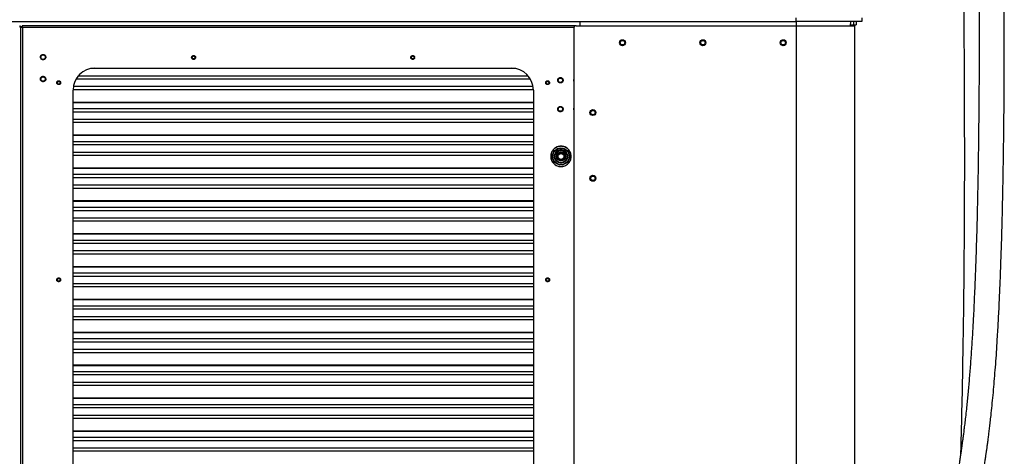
# Model space of a CAD drawing. Header units: millimetres. Extents: x 1141 to 9683, y 1625 to 6203.
# Tile 110 of 118: x 8176 to 9524, y 2547 to 3145. Entities that reach past the tile are written whole.
import ezdxf

# ---------------------------------------------------------------- set-up
doc = ezdxf.new("R2010")
doc.units = ezdxf.units.MM
doc.header["$LTSCALE"] = 25

msp = doc.modelspace()

# ---------------------------------------------------------------- linework, layer by layer
at = {"color": 7, "linetype": 'Continuous', "lineweight": 25}
for p, q in [((7112.8, 3142.5), (9238.8, 3142.5)), ((8942.8, 3142.5), (8942.8, 3136.7)), ((9238.8, 3142.5), (9238.8, 3147.3)), ((9328.8, 3142.5), (9238.8, 3142.5)), ((9238.8, 3142.5), (9238.8, 3136.7)), ((9313.4, 3142.5), (9312.8, 3136.7)), ((9317.6, 3142.5), (9317.6, 3137.8)), ((9321, 3142.5), (9321, 3137.8)), ((9328.8, 3147.3), (9328.8, 3142.5)), ((8176.4, 3136.5), (8176.5, 3136.5)), ((8176.5, 3136.5), (8176.5, 3134.5)), ((8176.5, 3136.5), (8177.2, 3136.5)), ((8177.3, 3134.5), (8176.5, 3134.5)), ((8177.3, 3134.5), (8177.3, 1777.2)), ((8177.3, 3134.5), (8179.4, 3134.5)), ((8179.4, 3134.9), (8177.6, 3134.9)), ((8178.4, 3134.9), (8178.4, 3134.5)), ((8179.4, 3134.5), (8180, 3134.5)), ((8937.5, 3136.6), (8179.7, 3136.6)), ((8180, 3134.5), (8180, 1777.2)), ((8180, 3134.5), (8935, 3134.5)), ((8934.8, 3133.7), (8934.8, 1777.7)), ((8937.8, 3136.7), (9238.8, 3136.7)), ((9238.8, 3136.7), (9238.8, 1774.7)), ((9238.8, 3136.7), (9318.8, 3136.7)), ((9312.9, 3137.8), (9317.6, 3137.8)), ((9316.8, 3137.8), (9316.8, 3136.7)), ((9317.6, 3137.8), (9321, 3137.8)), ((9318.8, 3137.8), (9318.8, 3136.7)), ((9318.8, 3136.7), (9318.8, 1774.7)), ((8854.7, 3078.1), (8273.8, 3078.1)), ((8279.3, 3078.6), (8849.3, 3078.6)), ((8875.4, 3063.4), (8253.2, 3063.4)), ((8872.4, 3067.7), (8256.1, 3067.7)), ((8934.6, 3062), (8934.8, 3063.1)), ((8934.8, 3060.9), (8934.6, 3062)), ((8879.3, 3048.9), (8249.3, 3048.9)), ((8249.3, 1863.6), (8249.3, 3048.6)), ((8878.9, 3053.2), (8249.6, 3053.2)), ((8879.3, 3048.6), (8879.3, 1863.6)), ((8879.3, 3031.6), (8249.3, 3031.6)), ((8879.3, 3031.1), (8249.3, 3031.1)), ((8879.3, 3022.7), (8249.3, 3022.7)), ((8934.6, 3022.4), (8934.8, 3023.5)), ((8934.8, 3021.4), (8934.6, 3022.4)), ((8879.3, 3018.4), (8249.3, 3018.4)), ((8879.3, 3008.2), (8249.3, 3008.2)), ((8879.3, 3003.9), (8249.3, 3003.9)), ((8879.3, 2986.6), (8249.3, 2986.6)), ((8879.3, 2986.1), (8249.3, 2986.1)), ((8879.3, 2977.7), (8249.3, 2977.7)), ((8879.3, 2973.4), (8249.3, 2973.4)), ((8879.3, 2963.2), (8249.3, 2963.2)), ((8879.3, 2958.8), (8249.3, 2958.8)), ((8912.1, 2957.1), (8912.7, 2957.2)), ((8913.3, 2959.9), (8912.7, 2960.2)), ((8913.3, 2955.4), (8912.7, 2955.1)), ((8914.1, 2961.8), (8914.5, 2961.2)), ((8914.1, 2953.5), (8914.5, 2954.1)), ((8917.1, 2962.1), (8917.1, 2962.7)), ((8917.1, 2952.6), (8917.1, 2953.2)), ((8919.7, 2961.2), (8920.1, 2961.8)), ((8919.7, 2954.1), (8920.1, 2953.5)), ((8921.5, 2960.2), (8921, 2959.9)), ((8921.5, 2955.1), (8921, 2955.4)), ((8921.5, 2958.1), (8922.2, 2958.2)), ((8879.3, 2941.6), (8249.3, 2941.6)), ((8879.3, 2941.1), (8249.3, 2941.1)), ((8914.4, 2944), (8919.8, 2944.1)), ((8879.3, 2932.7), (8249.3, 2932.7)), ((8879.3, 2928.4), (8249.3, 2928.4)), ((8879.3, 2918.1), (8249.3, 2918.1)), ((8879.3, 2913.8), (8249.3, 2913.8)), ((8879.3, 2896.6), (8249.3, 2896.6)), ((8879.3, 2896.1), (8249.3, 2896.1)), ((8879.3, 2887.7), (8249.3, 2887.7)), ((8879.3, 2883.3), (8249.3, 2883.3)), ((8879.3, 2873.1), (8249.3, 2873.1)), ((8879.3, 2868.8), (8249.3, 2868.8)), ((8879.3, 2851.6), (8249.3, 2851.6)), ((8879.3, 2851.1), (8249.3, 2851.1)), ((8879.3, 2842.7), (8249.3, 2842.7)), ((8879.3, 2838.3), (8249.3, 2838.3)), ((8879.3, 2828.1), (8249.3, 2828.1)), ((8879.3, 2823.8), (8249.3, 2823.8)), ((8879.3, 2806.6), (8249.3, 2806.6)), ((8879.3, 2806.1), (8249.3, 2806.1)), ((8879.3, 2797.6), (8249.3, 2797.6)), ((8879.3, 2793.3), (8249.3, 2793.3)), ((8879.3, 2783.1), (8249.3, 2783.1)), ((8879.3, 2778.8), (8249.3, 2778.8)), ((8879.3, 2761.5), (8249.3, 2761.5)), ((8879.3, 2761), (8249.3, 2761)), ((8879.3, 2752.6), (8249.3, 2752.6)), ((8879.3, 2748.3), (8249.3, 2748.3)), ((8879.3, 2738.1), (8249.3, 2738.1)), ((8879.3, 2733.8), (8249.3, 2733.8)), ((8879.3, 2716.5), (8249.3, 2716.5)), ((8879.3, 2716), (8249.3, 2716)), ((8879.3, 2707.6), (8249.3, 2707.6)), ((8879.3, 2703.3), (8249.3, 2703.3)), ((8879.3, 2693.1), (8249.3, 2693.1)), ((8879.3, 2688.7), (8249.3, 2688.7)), ((8879.3, 2671.5), (8249.3, 2671.5)), ((8879.3, 2671), (8249.3, 2671)), ((8879.3, 2662.6), (8249.3, 2662.6)), ((8879.3, 2658.3), (8249.3, 2658.3)), ((8879.3, 2648), (8249.3, 2648)), ((8879.3, 2643.7), (8249.3, 2643.7)), ((8879.3, 2626.5), (8249.3, 2626.5)), ((8879.3, 2626), (8249.3, 2626)), ((8879.3, 2617.6), (8249.3, 2617.6)), ((8879.3, 2613.2), (8249.3, 2613.2)), ((8879.3, 2603), (8249.3, 2603)), ((8879.3, 2598.7), (8249.3, 2598.7)), ((8879.3, 2581.5), (8249.3, 2581.5)), ((8879.3, 2581), (8249.3, 2581)), ((8879.3, 2572.6), (8249.3, 2572.6)), ((8879.3, 2568.2), (8249.3, 2568.2)), ((8879.3, 2558), (8249.3, 2558)), ((8879.3, 2553.7), (8249.3, 2553.7))]:
    msp.add_line(p, q, dxfattribs=at)
at = {"color": 7, "linetype": 'Continuous', "lineweight": 25, "flags": 128}
for points in [[(8917.1, 2943.6), (8914.9, 2943.8), (8914.8, 2943.8)], [(8920.4, 2944), (8919.4, 2943.8), (8917.1, 2943.6)]]:
    msp.add_lwpolyline(points, dxfattribs=at)
at = {"color": 7, "linetype": 'Continuous', "lineweight": 25}
for centre, radius in [((9001.3, 3113.4), 4.1), ((9001.3, 3113.4), 3), ((9111.3, 3113.4), 4.1), ((9111.3, 3113.4), 3), ((9221.2, 3113.4), 4.1), ((9221.2, 3113.4), 3), ((8208.3, 3093.6), 3), ((8414.3, 3093.2), 2), ((8714.3, 3093.2), 2), ((8208.3, 3063.6), 3), ((8229.7, 3058.6), 2), ((8898.8, 3058.6), 2), ((8916.3, 3062), 3), ((8916.3, 3022.4), 3), ((8960.8, 3017.7), 4.1), ((8960.8, 3017.7), 3), ((8917.1, 2957.6), 11.7), ((8917.1, 2957.6), 11.1), ((8917.1, 2957.6), 8.75), ((8917.1, 2957.6), 8.74), ((8917.1, 2957.6), 8.72), ((8917.1, 2957.6), 8.51), ((8917.1, 2957.6), 8.26), ((8917.1, 2957.6), 6.21), ((8917.1, 2957.6), 5.96), ((8917.1, 2957.6), 4.45), ((8917.1, 2957.6), 4.07), ((8960.8, 2927.7), 4.1), ((8960.8, 2927.7), 3), ((8229.7, 2788.6), 2), ((8898.8, 2788.6), 2)]:
    msp.add_circle(centre, radius, dxfattribs=at)
for centre, radius, start, end in [((8937.8, 3133.7), 3, 90, 180), ((8279.3, 3048.6), 30, 90, 180), ((8849.3, 3048.6), 30, 0, 90), ((8917.1, 2957.6), 14, 53.6518, 131.691), ((8917.1, 2957.6), 5.08, 150, 186), ((8917.1, 2957.6), 5.08, 210, 234), ((8917.1, 2957.6), 5.08, 90, 126), ((8917.1, 2957.6), 5.08, 270, 306), ((8917.1, 2957.6), 5.08, 30, 54), ((8917.1, 2957.6), 5.08, 330, 6)]:
    msp.add_arc(centre, radius, start, end, dxfattribs=at)
for points, knots in [([(9453.2, 3941.7), (9453.3, 3941), (9453.5, 3939.1), (9453.9, 3935.2), (9454.4, 3930), (9455, 3923.9), (9455.7, 3916.9), (9456.5, 3909), (9457.3, 3900.3), (9458.2, 3890.8), (9459.1, 3880.6), (9460, 3869.5), (9461, 3858.9), (9461.8, 3848.9), (9462.5, 3839.7), (9463.3, 3830.3), (9464, 3821.4), (9464.6, 3813.5), (9465.1, 3806.8), (9465.5, 3800.9), (9465.9, 3795.9), (9466.2, 3791.9), (9466.4, 3788.7), (9466.6, 3785.9), (9466.8, 3783.2), (9467.1, 3780.2), (9467.3, 3776.5), (9467.6, 3772), (9468, 3766.7), (9468.4, 3760.5), (9468.9, 3753.7), (9469.4, 3746.7), (9470, 3737.2), (9470.8, 3725.4), (9471.6, 3711.5), (9472.4, 3698.6), (9473.2, 3685.5), (9474, 3671.7), (9474.9, 3656.4), (9475.8, 3640.3), (9476.7, 3623.2), (9477.6, 3605.1), (9478.5, 3585.9), (9479.4, 3565.8), (9480.3, 3545.3), (9481.2, 3524.5), (9482, 3503.5), (9482.8, 3481.7), (9483.6, 3459.2), (9484.4, 3436.3), (9485.1, 3413.1), (9485.9, 3384.2), (9486.7, 3349.7), (9487.6, 3309.3), (9488.2, 3268.2), (9488.8, 3226.5), (9489.1, 3184.3), (9489.4, 3138.9), (9489.4, 3090.5), (9489.1, 3039), (9488.6, 2987.1), (9488, 2940.9), (9487.2, 2900.7), (9486.4, 2866.7), (9485.4, 2833.4), (9484.3, 2801), (9483, 2769.5), (9481.7, 2741.1), (9480.3, 2715.9), (9478.9, 2693.8), (9477.4, 2672.5), (9475.8, 2652.2), (9474.1, 2632.8), (9472.5, 2616.5), (9471.1, 2603.5), (9469.9, 2593.9), (9468.9, 2585.6), (9468.1, 2578.5), (9467.3, 2572.6), (9466.7, 2568.1), (9466.2, 2564.9), (9466, 2562.9), (9465.8, 2561.6), (9465.6, 2560.5), (9465.4, 2558.9), (9465, 2556.1), (9464.4, 2551.9), (9463.6, 2546.3), (9462.6, 2539.9), (9461.4, 2532.7), (9459.8, 2523.1), (9457.7, 2511), (9454.9, 2496.8), (9451.9, 2482.4), (9448.7, 2468), (9445.1, 2453.6), (9441.3, 2439.2), (9437.5, 2426.1), (9433.8, 2414.1), (9430.3, 2403.5), (9426.7, 2393.5), (9423.3, 2384.5), (9420.1, 2376.2), (9417, 2368.6), (9413.8, 2361.3), (9410.6, 2354.2), (9407.4, 2347.4), (9404.2, 2340.8), (9400.6, 2333.8), (9396.6, 2326), (9391.9, 2317.5), (9387, 2308.7), (9381.8, 2299.8), (9376.5, 2291.1), (9371.2, 2282.5), (9366, 2274.1), (9360.8, 2266), (9355.4, 2257.3), (9349.6, 2248.1), (9343.6, 2238.4), (9338.4, 2229.8), (9335, 2224.1), (9333.5, 2221.6), (9333.3, 2221.2)], [0, 0, 0, 0, 0.0047595, 0.0142186, 0.0237003, 0.0332044, 0.0427423, 0.0523284, 0.0619253, 0.0714637, 0.080968, 0.0904644, 0.099979, 0.1066644, 0.1133802, 0.1201351, 0.1268693, 0.1317193, 0.1360717, 0.139922, 0.143265, 0.1456097, 0.1476119, 0.1492693, 0.150808, 0.1526936, 0.1549425, 0.157558, 0.1608635, 0.1646244, 0.1687799, 0.1728964, 0.1768951, 0.1853856, 0.1932574, 0.200487, 0.2070506, 0.2149475, 0.2232255, 0.2319197, 0.2410472, 0.2506259, 0.2606746, 0.2712126, 0.2822599, 0.2926308, 0.3034441, 0.314715, 0.3262932, 0.3380022, 0.3498395, 0.3618019, 0.3819639, 0.4024469, 0.4232329, 0.4443034, 0.4656362, 0.4872105, 0.5129198, 0.5389034, 0.5651277, 0.5914202, 0.608803, 0.6259557, 0.6427881, 0.6592167, 0.6751644, 0.6905608, 0.7022289, 0.7134877, 0.7243112, 0.7346769, 0.7445884, 0.7540693, 0.7597309, 0.7646955, 0.7689971, 0.7726657, 0.7757263, 0.7781996, 0.7796792, 0.7808433, 0.7813084, 0.7817506, 0.7825397, 0.7837419, 0.7862301, 0.7891728, 0.7925537, 0.7963541, 0.8005539, 0.8079874, 0.8157183, 0.8235947, 0.8315954, 0.8397026, 0.8479018, 0.8561827, 0.862743, 0.8692968, 0.8754589, 0.8811782, 0.8864824, 0.891395, 0.8959353, 0.9011007, 0.9057367, 0.9100988, 0.9149533, 0.920619, 0.9268692, 0.9336981, 0.9402828, 0.9471173, 0.9537715, 0.9602426, 0.9665397, 0.9726705, 0.9802431, 0.9875672, 0.9946849, 0.9991774, 1, 1, 1, 1]), ([(9333.5, 2146.5), (9334.5, 2148.8), (9337.1, 2154.7), (9341.5, 2163.8), (9347.1, 2175), (9353.4, 2186.8), (9360.3, 2199.2), (9367.2, 2210.8), (9373.9, 2221.9), (9380.5, 2232.6), (9388.2, 2244.7), (9396.8, 2258.4), (9406.2, 2273.5), (9415.3, 2288.8), (9424.1, 2304.2), (9432.4, 2320), (9440.1, 2335.7), (9447.1, 2351.3), (9452.9, 2365.4), (9457.7, 2377.8), (9461.7, 2388.8), (9465.6, 2400.3), (9469.5, 2412.5), (9473.4, 2425.7), (9477.1, 2439.3), (9480.6, 2453.2), (9484, 2467.5), (9486.8, 2480.5), (9489.1, 2492), (9490.9, 2501.4), (9492.6, 2510.5), (9494.1, 2519), (9495.4, 2526.9), (9496.6, 2534), (9497.5, 2540.3), (9498.4, 2545.7), (9498.9, 2549.7), (9499.4, 2552.6), (9499.6, 2554.6), (9499.9, 2556.4), (9500.2, 2558.2), (9500.4, 2560.2), (9500.8, 2562.6), (9501.2, 2565.5), (9501.6, 2568.9), (9502.2, 2573.3), (9502.9, 2579), (9503.8, 2586), (9504.7, 2594.1), (9505.8, 2604.3), (9507.1, 2616.6), (9508.5, 2630.9), (9509.9, 2645.8), (9511.1, 2661.2), (9512.4, 2677.3), (9513.5, 2693.9), (9514.7, 2713.4), (9516, 2735.8), (9517.2, 2761.2), (9518.3, 2787.6), (9519.4, 2816.5), (9520.4, 2848), (9521.3, 2882), (9522, 2916.8), (9522.6, 2952), (9523.1, 2987.4), (9523.5, 3022.5), (9523.7, 3056.7), (9523.8, 3089.9), (9523.8, 3121.9), (9523.8, 3152.8), (9523.6, 3182.6), (9523.4, 3210.9), (9523.1, 3237.6), (9522.8, 3262.9), (9522.4, 3287.3), (9522, 3310.9), (9521.6, 3332.9), (9521.1, 3353.4), (9520.7, 3372.6), (9520.2, 3391.3), (9519.7, 3410.1), (9519.1, 3429.5), (9518.4, 3450), (9517.7, 3471.3), (9516.9, 3494), (9516, 3517.7), (9515, 3542.6), (9513.9, 3568.1), (9512.7, 3594.1), (9511.3, 3620.5), (9510.1, 3644.7), (9508.9, 3666.1), (9507.8, 3684.4), (9506.8, 3701.6), (9505.8, 3717.6), (9505, 3730.6), (9504.3, 3740.7), (9503.8, 3748.4), (9503.3, 3755.7), (9502.9, 3762.7), (9502.4, 3769.1), (9502, 3774.6), (9501.7, 3779), (9501.5, 3782.3), (9501.3, 3784.7), (9501.2, 3787), (9501, 3789.5), (9500.7, 3792.7), (9500.5, 3796.7), (9500.1, 3801.6), (9499.7, 3807.5), (9499.2, 3814.1), (9498.6, 3821.4), (9498, 3829.4), (9497.3, 3837.9), (9496.6, 3847), (9495.8, 3856.4), (9495, 3865.8), (9494.2, 3874.8), (9493.4, 3884.1), (9492.6, 3893.4), (9491.7, 3902.7), (9490.9, 3911), (9490.2, 3918.5), (9489.6, 3925.1), (9488.9, 3931.4), (9488.6, 3935), (9488.4, 3936.9)], [0, 0, 0, 0, 0.004231, 0.010729, 0.017044, 0.025769, 0.034217, 0.042427, 0.050427, 0.058241, 0.065882, 0.077571, 0.088887, 0.099837, 0.111172, 0.122102, 0.132627, 0.142739, 0.152428, 0.159012, 0.165426, 0.172097, 0.179129, 0.186554, 0.194403, 0.201693, 0.20937, 0.217466, 0.222448, 0.22749, 0.23222, 0.236584, 0.240688, 0.24436, 0.24758, 0.25033, 0.252595, 0.253759, 0.254686, 0.255665, 0.256451, 0.257462, 0.258699, 0.260165, 0.261865, 0.263803, 0.266866, 0.270403, 0.274433, 0.278976, 0.285759, 0.292895, 0.300291, 0.307958, 0.315902, 0.324114, 0.332589, 0.344651, 0.357163, 0.370093, 0.383408, 0.399702, 0.41641, 0.433447, 0.45072, 0.46813, 0.48544, 0.502211, 0.518422, 0.534085, 0.549212, 0.563814, 0.577903, 0.590728, 0.603119, 0.615085, 0.626637, 0.637784, 0.64752, 0.656941, 0.666053, 0.675143, 0.68476, 0.694892, 0.705512, 0.716588, 0.728647, 0.741135, 0.754015, 0.767249, 0.780799, 0.794607, 0.804817, 0.814507, 0.823702, 0.832426, 0.840699, 0.845153, 0.849476, 0.85367, 0.857739, 0.861533, 0.864768, 0.867444, 0.869249, 0.870675, 0.871865, 0.873379, 0.875273, 0.877544, 0.880701, 0.884373, 0.888554, 0.89324, 0.898536, 0.904351, 0.910682, 0.917533, 0.924783, 0.931935, 0.938946, 0.948043, 0.956931, 0.965627, 0.974144, 0.982491, 0.990675, 1, 1, 1, 1]), ([(9452.4, 3899.3), (9452.4, 3899.2), (9452.5, 3895.8), (9452.7, 3888), (9453.1, 3876), (9453.5, 3862.7), (9453.9, 3848.3), (9454.4, 3832.8), (9454.9, 3816.2), (9455.4, 3798.4), (9456, 3780), (9456.5, 3760.9), (9457.1, 3741.3), (9457.6, 3720.8), (9458.2, 3699.7), (9458.8, 3678.2), (9459.4, 3655.6), (9460, 3632.1), (9460.6, 3607.7), (9461.2, 3583.9), (9461.7, 3560.4), (9462.2, 3537.5), (9462.7, 3515.2), (9463.2, 3494), (9463.6, 3474), (9464, 3455.2), (9464.3, 3438.8), (9464.6, 3424.7), (9464.8, 3412.7), (9465, 3401.2), (9465.2, 3389.8), (9465.4, 3378.4), (9465.7, 3357), (9466.3, 3325.3), (9466.9, 3282.9), (9467.4, 3243.3), (9467.8, 3206.5), (9468.2, 3172.6), (9468.5, 3138.1), (9468.7, 3102.9), (9468.9, 3066.6), (9469.1, 3029.3), (9469.1, 2990.9), (9469.2, 2951.4), (9469.1, 2910.9), (9468.9, 2869.5), (9468.7, 2827.2), (9468.3, 2784), (9467.8, 2740.1), (9467, 2689.7), (9466, 2632.9), (9464.9, 2583.8), (9464.1, 2555.6), (9463.9, 2548.4)], [0, 0, 0, 0, 0.0004159, 0.0127941, 0.0254101, 0.0383217, 0.051583, 0.0652436, 0.0793483, 0.0939374, 0.1090463, 0.1236442, 0.1387431, 0.1543614, 0.1704426, 0.1864527, 0.2022446, 0.2205168, 0.2383552, 0.2556921, 0.2724634, 0.2892893, 0.3053715, 0.3206519, 0.3350782, 0.3486026, 0.3611829, 0.3703803, 0.378955, 0.3870467, 0.3951522, 0.4033097, 0.4115183, 0.4412401, 0.471567, 0.5024592, 0.5264571, 0.5507421, 0.5753107, 0.6005366, 0.6265693, 0.6533966, 0.6810025, 0.7093668, 0.7384654, 0.7682694, 0.7987452, 0.8298542, 0.8615523, 0.8937901, 0.938859, 0.9844508, 1, 1, 1, 1]), ([(8204.8, 3092.5), (8204.7, 3092.9), (8204.5, 3093.6), (8204.7, 3094.6), (8205, 3095.3), (8205.4, 3096), (8206, 3096.7), (8207.1, 3097.2), (8208.3, 3097.4), (8209.2, 3097.2), (8210, 3097), (8210.6, 3096.6), (8211.3, 3095.9), (8211.6, 3095.2), (8211.8, 3094.8)], [0, 0, 0, 0, 0.119728, 0.18418, 0.25, 0.31582, 0.380272, 0.5, 0.619728, 0.68418, 0.75, 0.81582, 0.880272, 1, 1, 1, 1]), ([(8211.8, 3094.8), (8211.9, 3094.3), (8212, 3093.6), (8211.9, 3092.7), (8211.6, 3092), (8211.2, 3091.3), (8210.5, 3090.6), (8209.5, 3090.1), (8208.3, 3089.9), (8207.3, 3090.1), (8206.6, 3090.3), (8206, 3090.7), (8205.3, 3091.4), (8205, 3092.1), (8204.8, 3092.5)], [0, 0, 0, 0, 0.1197284, 0.1841803, 0.25, 0.3158197, 0.3802716, 0.5, 0.6197284, 0.6841803, 0.75, 0.8158197, 0.8802716, 1, 1, 1, 1]), ([(8411.9, 3092.1), (8411.8, 3092.4), (8411.6, 3092.9), (8411.6, 3093.6), (8411.8, 3094.1), (8412, 3094.6), (8412.4, 3095.1), (8413.1, 3095.7), (8413.9, 3095.9), (8414.6, 3095.8), (8415.2, 3095.7), (8415.7, 3095.5), (8416.2, 3095.1), (8416.5, 3094.6), (8416.7, 3094.3)], [0, 0, 0, 0, 0.119721, 0.184893, 0.25, 0.315172, 0.380279, 0.5, 0.619721, 0.684893, 0.75, 0.815172, 0.880279, 1, 1, 1, 1]), ([(8416.7, 3094.3), (8416.8, 3094), (8417, 3093.5), (8416.9, 3092.8), (8416.8, 3092.3), (8416.6, 3091.8), (8416.1, 3091.3), (8415.5, 3090.7), (8414.6, 3090.5), (8413.9, 3090.5), (8413.4, 3090.7), (8412.9, 3090.9), (8412.3, 3091.3), (8412.1, 3091.8), (8411.9, 3092.1)], [0, 0, 0, 0, 0.1197215, 0.184893, 0.25, 0.3151715, 0.3802785, 0.5, 0.6197215, 0.684893, 0.75, 0.8151715, 0.8802785, 1, 1, 1, 1]), ([(8711.6, 3093.2), (8711.7, 3093.5), (8711.7, 3094), (8712, 3094.7), (8712.4, 3095.1), (8712.8, 3095.4), (8713.4, 3095.8), (8714.3, 3095.9), (8715.1, 3095.8), (8715.7, 3095.4), (8716.2, 3095.1), (8716.5, 3094.7), (8716.8, 3094), (8716.9, 3093.5), (8716.9, 3093.2)], [0, 0, 0, 0, 0.119721, 0.184893, 0.25, 0.315172, 0.380279, 0.5, 0.619721, 0.684893, 0.75, 0.815172, 0.880279, 1, 1, 1, 1]), ([(8716.9, 3093.2), (8716.9, 3092.9), (8716.8, 3092.3), (8716.5, 3091.7), (8716.2, 3091.3), (8715.7, 3091), (8715.1, 3090.6), (8714.3, 3090.5), (8713.4, 3090.6), (8712.8, 3091), (8712.4, 3091.3), (8712, 3091.7), (8711.7, 3092.3), (8711.7, 3092.9), (8711.6, 3093.2)], [0, 0, 0, 0, 0.119721, 0.184893, 0.25, 0.315172, 0.380279, 0.5, 0.619721, 0.684893, 0.75, 0.815172, 0.880279, 1, 1, 1, 1]), ([(8204.9, 3062.1), (8204.8, 3062.5), (8204.6, 3063.2), (8204.6, 3064.1), (8204.8, 3064.9), (8205.1, 3065.6), (8205.7, 3066.3), (8206.6, 3067.1), (8207.8, 3067.4), (8208.8, 3067.3), (8209.5, 3067.2), (8210.2, 3066.8), (8211, 3066.2), (8211.4, 3065.6), (8211.6, 3065.2)], [0, 0, 0, 0, 0.119728, 0.18418, 0.25, 0.31582, 0.380272, 0.5, 0.619728, 0.68418, 0.75, 0.81582, 0.880272, 1, 1, 1, 1]), ([(8211.6, 3065.2), (8211.8, 3064.8), (8212, 3064.1), (8212, 3063.1), (8211.8, 3062.4), (8211.5, 3061.7), (8210.9, 3061), (8209.9, 3060.2), (8208.7, 3059.9), (8207.8, 3060), (8207, 3060.1), (8206.4, 3060.5), (8205.6, 3061), (8205.2, 3061.7), (8204.9, 3062.1)], [0, 0, 0, 0, 0.1197284, 0.1841803, 0.25, 0.3158197, 0.3802716, 0.5, 0.6197284, 0.6841803, 0.75, 0.8158197, 0.8802716, 1, 1, 1, 1]), ([(8232.2, 3057.7), (8232, 3057.4), (8231.8, 3056.9), (8231.3, 3056.5), (8230.8, 3056.2), (8230.3, 3056), (8229.6, 3056), (8228.7, 3056.1), (8228, 3056.6), (8227.5, 3057.1), (8227.3, 3057.6), (8227.1, 3058.1), (8227, 3058.8), (8227.2, 3059.3), (8227.3, 3059.6)], [0, 0, 0, 0, 0.119721, 0.184893, 0.25, 0.315172, 0.380279, 0.5, 0.619721, 0.684893, 0.75, 0.815172, 0.880279, 1, 1, 1, 1]), ([(8227.3, 3059.6), (8227.4, 3059.9), (8227.7, 3060.4), (8228.2, 3060.8), (8228.7, 3061.1), (8229.2, 3061.3), (8229.9, 3061.3), (8230.7, 3061.2), (8231.5, 3060.7), (8231.9, 3060.2), (8232.2, 3059.7), (8232.3, 3059.2), (8232.4, 3058.5), (8232.3, 3058), (8232.2, 3057.7)], [0, 0, 0, 0, 0.119721, 0.184893, 0.25, 0.315172, 0.380279, 0.5, 0.619721, 0.684893, 0.75, 0.815172, 0.880279, 1, 1, 1, 1]), ([(8896.2, 3058.2), (8896.2, 3058.6), (8896.2, 3059.1), (8896.4, 3059.7), (8896.7, 3060.2), (8897, 3060.6), (8897.6, 3061), (8898.4, 3061.3), (8899.3, 3061.3), (8899.9, 3061.1), (8900.4, 3060.8), (8900.8, 3060.5), (8901.2, 3059.9), (8901.4, 3059.4), (8901.5, 3059.1)], [0, 0, 0, 0, 0.119721, 0.184893, 0.25, 0.315172, 0.380279, 0.5, 0.619721, 0.684893, 0.75, 0.815172, 0.880279, 1, 1, 1, 1]), ([(8901.5, 3059.1), (8901.5, 3058.7), (8901.5, 3058.2), (8901.3, 3057.6), (8901, 3057.1), (8900.6, 3056.7), (8900.1, 3056.3), (8899.3, 3056), (8898.4, 3056), (8897.7, 3056.2), (8897.3, 3056.5), (8896.9, 3056.8), (8896.4, 3057.4), (8896.3, 3057.9), (8896.2, 3058.2)], [0, 0, 0, 0, 0.119721, 0.184893, 0.25, 0.315172, 0.380279, 0.5, 0.619721, 0.684893, 0.75, 0.815172, 0.880279, 1, 1, 1, 1]), ([(8912.7, 3061.4), (8912.7, 3061.9), (8912.6, 3062.6), (8912.9, 3063.5), (8913.3, 3064.2), (8913.8, 3064.7), (8914.6, 3065.3), (8915.7, 3065.7), (8916.9, 3065.7), (8917.8, 3065.4), (8918.5, 3065), (8919.1, 3064.5), (8919.7, 3063.7), (8919.9, 3063), (8920, 3062.6)], [0, 0, 0, 0, 0.119728, 0.18418, 0.25, 0.31582, 0.380272, 0.5, 0.619728, 0.68418, 0.75, 0.81582, 0.880272, 1, 1, 1, 1]), ([(8920, 3062.6), (8920, 3062.1), (8920, 3061.4), (8919.7, 3060.5), (8919.3, 3059.8), (8918.8, 3059.2), (8918.1, 3058.7), (8916.9, 3058.3), (8915.7, 3058.3), (8914.8, 3058.6), (8914.2, 3059), (8913.6, 3059.5), (8913, 3060.3), (8912.8, 3061), (8912.7, 3061.4)], [0, 0, 0, 0, 0.119728, 0.18418, 0.25, 0.31582, 0.380272, 0.5, 0.619728, 0.68418, 0.75, 0.81582, 0.880272, 1, 1, 1, 1]), ([(8912.6, 3022.4), (8912.7, 3022.9), (8912.8, 3023.6), (8913.2, 3024.5), (8913.7, 3025.1), (8914.3, 3025.5), (8915.2, 3026), (8916.3, 3026.2), (8917.5, 3026), (8918.4, 3025.5), (8919, 3025.1), (8919.4, 3024.5), (8919.9, 3023.6), (8920, 3022.9), (8920, 3022.4)], [0, 0, 0, 0, 0.1197284, 0.1841803, 0.25, 0.3158197, 0.3802716, 0.5, 0.6197284, 0.6841803, 0.75, 0.8158197, 0.8802716, 1, 1, 1, 1]), ([(8920, 3022.4), (8920, 3022), (8919.9, 3021.3), (8919.4, 3020.4), (8919, 3019.8), (8918.4, 3019.3), (8917.5, 3018.9), (8916.3, 3018.6), (8915.2, 3018.9), (8914.3, 3019.3), (8913.7, 3019.8), (8913.2, 3020.4), (8912.8, 3021.3), (8912.7, 3022), (8912.6, 3022.4)], [0, 0, 0, 0, 0.1197284, 0.1841803, 0.25, 0.3158197, 0.3802716, 0.5, 0.6197284, 0.6841803, 0.75, 0.8158197, 0.8802716, 1, 1, 1, 1]), ([(8919.8, 2944.1), (8921.5, 2944.6), (8924.7, 2945.7), (8928.5, 2949.3), (8930.7, 2953.9), (8931.2, 2959.1), (8929.7, 2964), (8926.6, 2968.1), (8922.2, 2970.9), (8917.1, 2971.8), (8912, 2970.9), (8907.6, 2968.1), (8904.4, 2964), (8903, 2959), (8903.4, 2953.9), (8905.7, 2949.2), (8909.5, 2945.6), (8912.8, 2944.5), (8914.4, 2944)], [0, 0, 0, 0, 0.0622467, 0.1245272, 0.1868414, 0.2491894, 0.3115712, 0.3739868, 0.4364361, 0.4989192, 0.5614361, 0.6239868, 0.6865712, 0.7491894, 0.8118414, 0.8745272, 0.9372467, 1, 1, 1, 1]), ([(8926.1, 2957.6), (8926, 2958.8), (8925.8, 2960.5), (8924.7, 2962.6), (8923.5, 2964.1), (8922.1, 2965.2), (8920, 2966.3), (8917.1, 2966.9), (8914.2, 2966.3), (8912.1, 2965.2), (8910.7, 2964.1), (8909.5, 2962.6), (8908.4, 2960.5), (8907.9, 2957.6), (8908.4, 2954.8), (8909.5, 2952.7), (8910.7, 2951.2), (8912.1, 2950.1), (8914.2, 2949), (8917.1, 2948.4), (8920, 2949), (8922.1, 2950.1), (8923.5, 2951.2), (8924.7, 2952.7), (8925.8, 2954.8), (8926, 2956.5), (8926.1, 2957.6)], [0, 0, 0, 0, 0.059864, 0.09209, 0.125, 0.15791, 0.190136, 0.25, 0.309864, 0.34209, 0.375, 0.40791, 0.440136, 0.5, 0.559864, 0.59209, 0.625, 0.65791, 0.690136, 0.75, 0.809864, 0.84209, 0.875, 0.90791, 0.940136, 1, 1, 1, 1]), ([(8232.3, 2787.8), (8232.1, 2787.5), (8231.9, 2787.1), (8231.4, 2786.6), (8230.9, 2786.3), (8230.4, 2786.1), (8229.8, 2786), (8228.9, 2786.1), (8228.1, 2786.5), (8227.6, 2787), (8227.3, 2787.4), (8227.2, 2787.9), (8227, 2788.6), (8227.1, 2789.1), (8227.2, 2789.5)], [0, 0, 0, 0, 0.119721, 0.184893, 0.25, 0.315172, 0.380279, 0.5, 0.619721, 0.684893, 0.75, 0.815172, 0.880279, 1, 1, 1, 1]), ([(8227.2, 2789.5), (8227.3, 2789.8), (8227.5, 2790.2), (8228, 2790.7), (8228.5, 2791), (8229, 2791.2), (8229.7, 2791.3), (8230.6, 2791.2), (8231.3, 2790.8), (8231.8, 2790.3), (8232.1, 2789.9), (8232.3, 2789.4), (8232.4, 2788.7), (8232.3, 2788.2), (8232.3, 2787.8)], [0, 0, 0, 0, 0.119721, 0.184893, 0.25, 0.315172, 0.380279, 0.5, 0.619721, 0.684893, 0.75, 0.815172, 0.880279, 1, 1, 1, 1]), ([(8896.4, 2787.5), (8896.3, 2787.8), (8896.1, 2788.3), (8896.2, 2789), (8896.3, 2789.6), (8896.6, 2790.1), (8897, 2790.6), (8897.7, 2791.1), (8898.5, 2791.3), (8899.2, 2791.3), (8899.7, 2791.2), (8900.2, 2790.9), (8900.8, 2790.5), (8901.1, 2790.1), (8901.2, 2789.8)], [0, 0, 0, 0, 0.119721, 0.184893, 0.25, 0.315172, 0.380279, 0.5, 0.619721, 0.684893, 0.75, 0.815172, 0.880279, 1, 1, 1, 1]), ([(8901.2, 2789.8), (8901.3, 2789.4), (8901.5, 2789), (8901.5, 2788.3), (8901.3, 2787.7), (8901.1, 2787.2), (8900.7, 2786.7), (8900, 2786.2), (8899.1, 2786), (8898.4, 2786), (8897.9, 2786.1), (8897.4, 2786.4), (8896.9, 2786.8), (8896.6, 2787.2), (8896.4, 2787.5)], [0, 0, 0, 0, 0.119721, 0.184893, 0.25, 0.315172, 0.380279, 0.5, 0.619721, 0.684893, 0.75, 0.815172, 0.880279, 1, 1, 1, 1])]:
    msp.add_open_spline(points, degree=3, knots=knots, dxfattribs=at)
for points in [[(8179.7, 3136.6), (8179.7, 3136.6), (8179.6, 3136.6), (8179.6, 3136.1), (8179.5, 3135.4), (8179.4, 3134.8), (8179.4, 3134.5)], [(8914.3, 2943.9), (8913.5, 2944.2), (8911.7, 2944.6), (8909.3, 2946), (8907.1, 2947.7), (8905.4, 2949.8), (8904.1, 2952.3), (8903.3, 2954.9), (8903, 2957.7), (8903.3, 2960.4), (8904.1, 2963.1), (8905.4, 2965.5), (8907.2, 2967.6), (8909.3, 2969.4), (8911.7, 2970.7), (8914.4, 2971.5), (8917.1, 2971.7), (8919.9, 2971.5), (8922.5, 2970.7), (8925, 2969.3), (8927.1, 2967.6), (8928.8, 2965.4), (8930.1, 2963), (8930.9, 2960.4), (8931.2, 2957.6), (8930.9, 2954.9), (8930.1, 2952.2), (8928.8, 2949.8), (8927, 2947.7), (8924.9, 2945.9), (8922.5, 2944.6), (8919.8, 2943.8), (8917.1, 2943.5), (8915.3, 2943.8), (8914.3, 2943.9)]]:
    msp.add_open_spline(points, degree=3, dxfattribs=at)

doc.saveas('drawing.dxf')
